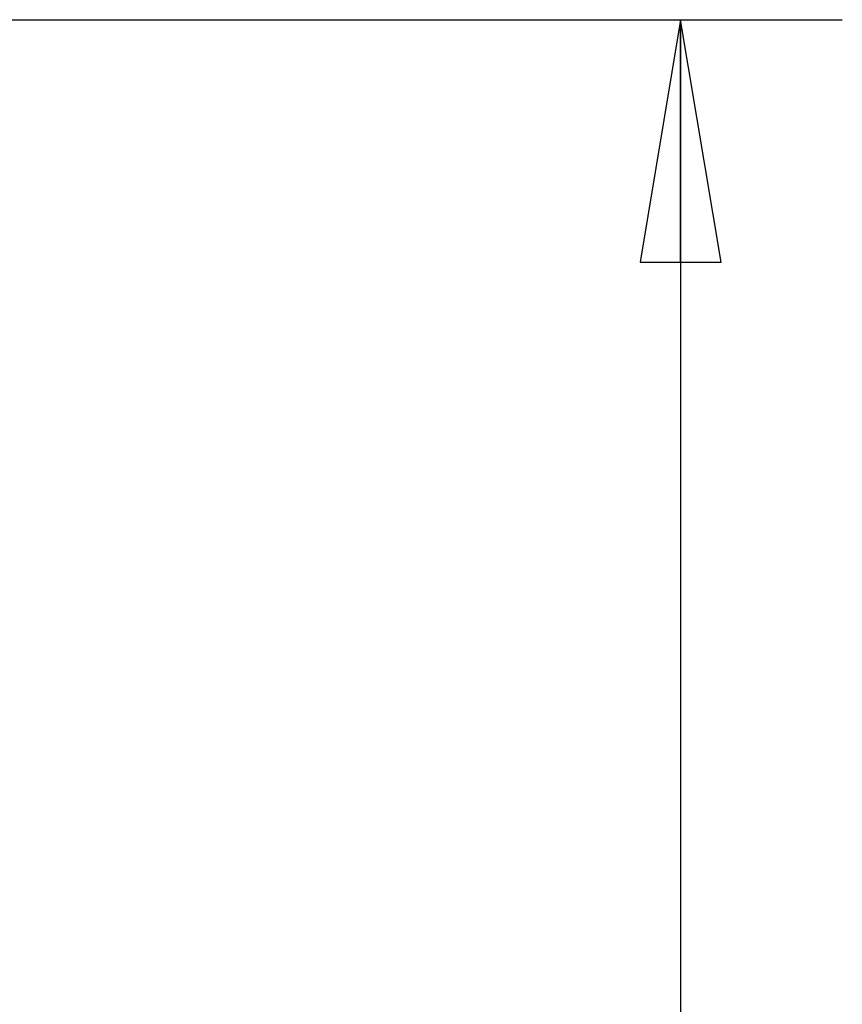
# Model space of a CAD drawing. Header units: inches. Extents: x -3.1 to 15.2, y -1.5 to 10.6.
# Tile 48 of 89: x 7.6 to 8.2, y 6 to 6.8. Entities that reach past the tile are written whole.
import ezdxf

# ---------------------------------------------------------------- set-up
doc = ezdxf.new("R2010")
doc.units = ezdxf.units.IN
doc.header["$MEASUREMENT"] = 0

# ---------------------------------------------------------------- blocks, each defined once
blk = doc.blocks.new('block 33')
at = {"color": 7, "lineweight": 25, "true_color": 0xffffff}
blk.add_lwpolyline([(7.38809, 6.78348), (8.21415, 6.78348)], dxfattribs=at)
blk = doc.blocks.new('block 35')
at = {"color": 7, "lineweight": 25, "true_color": 0xffffff}
blk.add_lwpolyline([(8.08915, 6.78348), (8.08915, 4.68737)], dxfattribs=at)
blk = doc.blocks.new('block 40')
at = {"color": 7, "lineweight": 25, "true_color": 0xffffff}
blk.add_lwpolyline([(8.08915, 6.78348), (8.0579, 6.59598)], dxfattribs=at)
blk = doc.blocks.new('block 41')
at = {"color": 7, "lineweight": 25, "true_color": 0xffffff}
blk.add_lwpolyline([(8.0579, 6.59598), (8.1204, 6.59598)], dxfattribs=at)
blk = doc.blocks.new('block 42')
at = {"color": 7, "lineweight": 25, "true_color": 0xffffff}
blk.add_lwpolyline([(8.1204, 6.59598), (8.08915, 6.78348)], dxfattribs=at)
blk = doc.blocks.new('block 43')
at = {"color": 7, "lineweight": 25, "true_color": 0xffffff}
blk.add_lwpolyline([(8.08915, 6.59598), (8.08915, 6.78348)], dxfattribs=at)

msp = doc.modelspace()

# ---------------------------------------------------------------- block references
for name in ['block 33', 'block 40', 'block 35', 'block 42', 'block 43', 'block 41']:
    msp.add_blockref(name, (0, 0))

doc.saveas('drawing.dxf')
